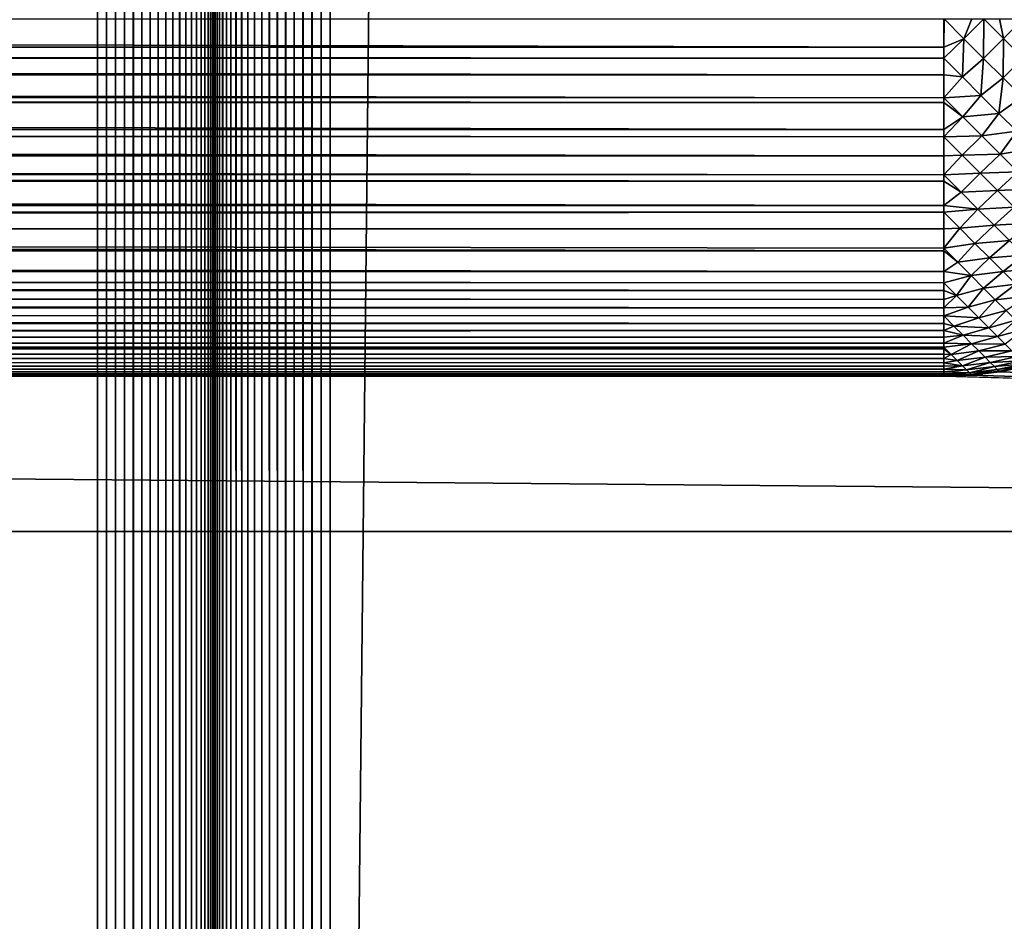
# Model space of a CAD drawing. Extents: x -302 to 302, y -900 to 900.
# Tile 141 of 256: x -40.25 to -33.91, y -882.51 to -876.7. Entities that reach past the tile are written whole.
import ezdxf

# ---------------------------------------------------------------- set-up
doc = ezdxf.new("R2010")
doc.units = 0
doc.header["$LTSCALE"] = 81.481481
for name, color, linetype in [('255', 7, 'CONTINUOUS'), ('516', 7, 'CONTINUOUS'), ('607', 7, 'CONTINUOUS'), ('608', 7, 'CONTINUOUS'), ('609', 7, 'CONTINUOUS'), ('610', 7, 'CONTINUOUS'), ('611', 7, 'CONTINUOUS'), ('631', 7, 'CONTINUOUS'), ('635', 7, 'CONTINUOUS'), ('638', 7, 'CONTINUOUS'), ('645', 7, 'CONTINUOUS'), ('646', 7, 'CONTINUOUS')]:
    doc.layers.add(name, color=color, linetype=linetype)

msp = doc.modelspace()

# ---------------------------------------------------------------- linework, layer by layer
at = {"layer": '255', "color": 7, "linetype": 'CONTINUOUS'}
for points in [[(-149.75, -880), (-1.25, -880), (-120.5, -880, -23.3), (-149.75, -880)], [(-120.5, -880, -23.3), (-1.25, -880), (-30.5, -880, -23.3), (-120.5, -880, -23.3)]]:
    msp.add_3dface(points, dxfattribs=at)
at = {"layer": '516', "color": 7, "linetype": 'CONTINUOUS'}
for points in [[(-34.1195, -878.9929), (-1.25, -880), (-34.3, -879), (-34.1195, -878.9929)], [(-33.9402, -878.9717), (-1.25, -880), (-34.1195, -878.9929), (-33.9402, -878.9717)], [(-33.7631, -878.9365), (-1.25, -880), (-33.9402, -878.9717), (-33.7631, -878.9365)], [(-1.25, -880), (-149.75, -880), (-116.7, -879), (-1.25, -880)], [(-34.3, -879), (-1.25, -880), (-116.7, -879), (-34.3, -879)]]:
    msp.add_3dface(points, dxfattribs=at)
at = {"layer": '607', "color": 7, "linetype": 'CONTINUOUS'}
for points in [[(-42.25, -900, 1.9), (-39.75, -900, 1.9), (-39.75, 900, 1.9), (-42.25, -900, 1.9)], [(-42.25, -900, 1.9), (-39.75, 900, 1.9), (-42.25, 900, 1.9), (-42.25, -900, 1.9)]]:
    msp.add_3dface(points, dxfattribs=at)
at = {"layer": '608', "color": 7, "linetype": 'CONTINUOUS'}
for points in [[(-39.75, -900, 1.9), (-39.6912, -900, 1.9023), (-39.75, 900, 1.9), (-39.75, -900, 1.9)], [(-39.6912, -900, 1.9023), (-39.6912, 900, 1.9023), (-39.75, 900, 1.9), (-39.6912, -900, 1.9023)], [(-39.6912, -900, 1.9023), (-39.6327, -900, 1.9092), (-39.6912, 900, 1.9023), (-39.6912, -900, 1.9023)], [(-39.6327, -900, 1.9092), (-39.6327, 900, 1.9092), (-39.6912, 900, 1.9023), (-39.6327, -900, 1.9092)], [(-39.6327, -900, 1.9092), (-39.5749, -900, 1.9207), (-39.6327, 900, 1.9092), (-39.6327, -900, 1.9092)], [(-39.5749, -900, 1.9207), (-39.5749, 900, 1.9207), (-39.6327, 900, 1.9092), (-39.5749, -900, 1.9207)], [(-39.5749, -900, 1.9207), (-39.5182, -900, 1.9367), (-39.5749, 900, 1.9207), (-39.5749, -900, 1.9207)], [(-39.5182, -900, 1.9367), (-39.5182, 900, 1.9367), (-39.5749, 900, 1.9207), (-39.5182, -900, 1.9367)], [(-39.5182, -900, 1.9367), (-39.463, -900, 1.9571), (-39.5182, 900, 1.9367), (-39.5182, -900, 1.9367)], [(-39.463, -900, 1.9571), (-39.463, 900, 1.9571), (-39.5182, 900, 1.9367), (-39.463, -900, 1.9571)], [(-39.463, -900, 1.9571), (-39.4095, -900, 1.9817), (-39.463, 900, 1.9571), (-39.463, -900, 1.9571)], [(-39.4095, -900, 1.9817), (-39.4095, 900, 1.9817), (-39.463, 900, 1.9571), (-39.4095, -900, 1.9817)], [(-39.4095, -900, 1.9817), (-39.3581, -900, 2.0105), (-39.4095, 900, 1.9817), (-39.4095, -900, 1.9817)], [(-39.3581, -900, 2.0105), (-39.3581, 900, 2.0105), (-39.4095, 900, 1.9817), (-39.3581, -900, 2.0105)], [(-39.3581, -900, 2.0105), (-39.3092, -900, 2.0432), (-39.3581, 900, 2.0105), (-39.3581, -900, 2.0105)], [(-39.3092, -900, 2.0432), (-39.3092, 900, 2.0432), (-39.3581, 900, 2.0105), (-39.3092, -900, 2.0432)], [(-39.3092, -900, 2.0432), (-39.2629, -900, 2.0797), (-39.3092, 900, 2.0432), (-39.3092, -900, 2.0432)], [(-39.2629, -900, 2.0797), (-39.2629, 900, 2.0797), (-39.3092, 900, 2.0432), (-39.2629, -900, 2.0797)], [(-39.2629, -900, 2.0797), (-39.2197, -900, 2.1197), (-39.2629, 900, 2.0797), (-39.2629, -900, 2.0797)], [(-39.2197, -900, 2.1197), (-39.2197, 900, 2.1197), (-39.2629, 900, 2.0797), (-39.2197, -900, 2.1197)], [(-39.2197, -900, 2.1197), (-39.1797, -900, 2.1629), (-39.2197, 900, 2.1197), (-39.2197, -900, 2.1197)], [(-39.1797, -900, 2.1629), (-39.1797, 900, 2.1629), (-39.2197, 900, 2.1197), (-39.1797, -900, 2.1629)], [(-39.1797, -900, 2.1629), (-39.1432, -900, 2.2092), (-39.1797, 900, 2.1629), (-39.1797, -900, 2.1629)], [(-39.1432, -900, 2.2092), (-39.1432, 900, 2.2092), (-39.1797, 900, 2.1629), (-39.1432, -900, 2.2092)], [(-39.1432, -900, 2.2092), (-39.1105, -900, 2.2581), (-39.1432, 900, 2.2092), (-39.1432, -900, 2.2092)], [(-39.1105, -900, 2.2581), (-39.1105, 900, 2.2581), (-39.1432, 900, 2.2092), (-39.1105, -900, 2.2581)], [(-39.1105, -900, 2.2581), (-39.0817, -900, 2.3095), (-39.1105, 900, 2.2581), (-39.1105, -900, 2.2581)], [(-39.0817, -900, 2.3095), (-39.0817, 900, 2.3095), (-39.1105, 900, 2.2581), (-39.0817, -900, 2.3095)], [(-39.0817, -900, 2.3095), (-39.0571, -900, 2.363), (-39.0817, 900, 2.3095), (-39.0817, -900, 2.3095)], [(-39.0571, -900, 2.363), (-39.0571, 900, 2.363), (-39.0817, 900, 2.3095), (-39.0571, -900, 2.363)], [(-39.0571, -900, 2.363), (-39.0367, -900, 2.4182), (-39.0571, 900, 2.363), (-39.0571, -900, 2.363)], [(-39.0367, -900, 2.4182), (-39.0367, 900, 2.4182), (-39.0571, 900, 2.363), (-39.0367, -900, 2.4182)], [(-39.0367, -900, 2.4182), (-39.0207, -900, 2.4749), (-39.0367, 900, 2.4182), (-39.0367, -900, 2.4182)], [(-39.0207, -900, 2.4749), (-39.0207, 900, 2.4749), (-39.0367, 900, 2.4182), (-39.0207, -900, 2.4749)], [(-39.0207, -900, 2.4749), (-39.0092, -900, 2.5327), (-39.0207, 900, 2.4749), (-39.0207, -900, 2.4749)], [(-39.0092, -900, 2.5327), (-39.0092, 900, 2.5327), (-39.0207, 900, 2.4749), (-39.0092, -900, 2.5327)], [(-39.0092, -900, 2.5327), (-39.0023, -900, 2.5912), (-39.0092, 900, 2.5327), (-39.0092, -900, 2.5327)], [(-39.0023, -900, 2.5912), (-39.0023, 900, 2.5912), (-39.0092, 900, 2.5327), (-39.0023, -900, 2.5912)], [(-39.0023, -900, 2.5912), (-39, -900, 2.65), (-39.0023, 900, 2.5912), (-39.0023, -900, 2.5912)], [(-39, -900, 2.65), (-39, 900, 2.65), (-39.0023, 900, 2.5912), (-39, -900, 2.65)]]:
    msp.add_3dface(points, dxfattribs=at)
at = {"layer": '609', "color": 7, "linetype": 'CONTINUOUS'}
for points in [[(-39, -900, 2.65), (-39, -900, 6.15), (-39, 900, 6.15), (-39, -900, 2.65)], [(-39, -900, 2.65), (-39, 900, 6.15), (-39, 900, 2.65), (-39, -900, 2.65)]]:
    msp.add_3dface(points, dxfattribs=at)
at = {"layer": '610', "color": 7, "linetype": 'CONTINUOUS'}
for points in [[(-39, -900, 6.15), (-38.9977, -900, 6.2088), (-39, 900, 6.15), (-39, -900, 6.15)], [(-38.9977, -900, 6.2088), (-38.9977, 900, 6.2088), (-39, 900, 6.15), (-38.9977, -900, 6.2088)], [(-38.9977, -900, 6.2088), (-38.9908, -900, 6.2673), (-38.9977, 900, 6.2088), (-38.9977, -900, 6.2088)], [(-38.9908, -900, 6.2673), (-38.9908, 900, 6.2673), (-38.9977, 900, 6.2088), (-38.9908, -900, 6.2673)], [(-38.9908, -900, 6.2673), (-38.9793, -900, 6.3251), (-38.9908, 900, 6.2673), (-38.9908, -900, 6.2673)], [(-38.9793, -900, 6.3251), (-38.9793, 900, 6.3251), (-38.9908, 900, 6.2673), (-38.9793, -900, 6.3251)], [(-38.9793, -900, 6.3251), (-38.9633, -900, 6.3818), (-38.9793, 900, 6.3251), (-38.9793, -900, 6.3251)], [(-38.9633, -900, 6.3818), (-38.9633, 900, 6.3818), (-38.9793, 900, 6.3251), (-38.9633, -900, 6.3818)], [(-38.9633, -900, 6.3818), (-38.9429, -900, 6.437), (-38.9633, 900, 6.3818), (-38.9633, -900, 6.3818)], [(-38.9429, -900, 6.437), (-38.9429, 900, 6.437), (-38.9633, 900, 6.3818), (-38.9429, -900, 6.437)], [(-38.9429, -900, 6.437), (-38.9183, -900, 6.4905), (-38.9429, 900, 6.437), (-38.9429, -900, 6.437)], [(-38.9183, -900, 6.4905), (-38.9183, 900, 6.4905), (-38.9429, 900, 6.437), (-38.9183, -900, 6.4905)], [(-38.9183, -900, 6.4905), (-38.8895, -900, 6.5419), (-38.9183, 900, 6.4905), (-38.9183, -900, 6.4905)], [(-38.8895, -900, 6.5419), (-38.8895, 900, 6.5419), (-38.9183, 900, 6.4905), (-38.8895, -900, 6.5419)], [(-38.8895, -900, 6.5419), (-38.8568, -900, 6.5908), (-38.8895, 900, 6.5419), (-38.8895, -900, 6.5419)], [(-38.8568, -900, 6.5908), (-38.8568, 900, 6.5908), (-38.8895, 900, 6.5419), (-38.8568, -900, 6.5908)], [(-38.8568, -900, 6.5908), (-38.8203, -900, 6.6371), (-38.8568, 900, 6.5908), (-38.8568, -900, 6.5908)], [(-38.8203, -900, 6.6371), (-38.8203, 900, 6.6371), (-38.8568, 900, 6.5908), (-38.8203, -900, 6.6371)], [(-38.8203, -900, 6.6371), (-38.7803, -900, 6.6803), (-38.8203, 900, 6.6371), (-38.8203, -900, 6.6371)], [(-38.7803, -900, 6.6803), (-38.7803, 900, 6.6803), (-38.8203, 900, 6.6371), (-38.7803, -900, 6.6803)], [(-38.7803, -900, 6.6803), (-38.7371, -900, 6.7203), (-38.7803, 900, 6.6803), (-38.7803, -900, 6.6803)], [(-38.7371, -900, 6.7203), (-38.7371, 900, 6.7203), (-38.7803, 900, 6.6803), (-38.7371, -900, 6.7203)], [(-38.7371, -900, 6.7203), (-38.6908, -900, 6.7568), (-38.7371, 900, 6.7203), (-38.7371, -900, 6.7203)], [(-38.6908, -900, 6.7568), (-38.6908, 900, 6.7568), (-38.7371, 900, 6.7203), (-38.6908, -900, 6.7568)], [(-38.6908, -900, 6.7568), (-38.6419, -900, 6.7895), (-38.6908, 900, 6.7568), (-38.6908, -900, 6.7568)], [(-38.6419, -900, 6.7895), (-38.6419, 900, 6.7895), (-38.6908, 900, 6.7568), (-38.6419, -900, 6.7895)], [(-38.6419, -900, 6.7895), (-38.5905, -900, 6.8183), (-38.6419, 900, 6.7895), (-38.6419, -900, 6.7895)], [(-38.5905, -900, 6.8183), (-38.5905, 900, 6.8183), (-38.6419, 900, 6.7895), (-38.5905, -900, 6.8183)], [(-38.5905, -900, 6.8183), (-38.537, -900, 6.8429), (-38.5905, 900, 6.8183), (-38.5905, -900, 6.8183)], [(-38.537, -900, 6.8429), (-38.537, 900, 6.8429), (-38.5905, 900, 6.8183), (-38.537, -900, 6.8429)], [(-38.537, -900, 6.8429), (-38.4818, -900, 6.8633), (-38.537, 900, 6.8429), (-38.537, -900, 6.8429)], [(-38.4818, -900, 6.8633), (-38.4818, 900, 6.8633), (-38.537, 900, 6.8429), (-38.4818, -900, 6.8633)], [(-38.4818, -900, 6.8633), (-38.4251, -900, 6.8793), (-38.4818, 900, 6.8633), (-38.4818, -900, 6.8633)], [(-38.4251, -900, 6.8793), (-38.4251, 900, 6.8793), (-38.4818, 900, 6.8633), (-38.4251, -900, 6.8793)], [(-38.4251, -900, 6.8793), (-38.3673, -900, 6.8908), (-38.4251, 900, 6.8793), (-38.4251, -900, 6.8793)], [(-38.3673, -900, 6.8908), (-38.3673, 900, 6.8908), (-38.4251, 900, 6.8793), (-38.3673, -900, 6.8908)], [(-38.3673, -900, 6.8908), (-38.3088, -900, 6.8977), (-38.3673, 900, 6.8908), (-38.3673, -900, 6.8908)], [(-38.3088, -900, 6.8977), (-38.3088, 900, 6.8977), (-38.3673, 900, 6.8908), (-38.3088, -900, 6.8977)], [(-38.3088, -900, 6.8977), (-38.25, -900, 6.9), (-38.3088, 900, 6.8977), (-38.3088, -900, 6.8977)], [(-38.25, -900, 6.9), (-38.25, 900, 6.9), (-38.3088, 900, 6.8977), (-38.25, -900, 6.9)]]:
    msp.add_3dface(points, dxfattribs=at)
at = {"layer": '611', "color": 7, "linetype": 'CONTINUOUS'}
for points in [[(-38.25, -900, 6.9), (-19.25, -900, 6.9), (-19.25, 900, 6.9), (-38.25, -900, 6.9)], [(-38.25, -900, 6.9), (-19.25, 900, 6.9), (-38.25, 900, 6.9), (-38.25, -900, 6.9)]]:
    msp.add_3dface(points, dxfattribs=at)
at = {"layer": '631', "color": 7, "linetype": 'CONTINUOUS'}
for points in [[(-30.5, -883, -23.3), (-120.5, -883, -23.3), (-120.5, -880, -23.3), (-30.5, -883, -23.3)], [(-30.5, -883, -23.3), (-120.5, -880, -23.3), (-30.5, -880, -23.3), (-30.5, -883, -23.3)]]:
    msp.add_3dface(points, dxfattribs=at)
at = {"layer": '635', "color": 7, "linetype": 'CONTINUOUS'}
for points in [[(-34.3, -879), (-116.7, -879), (-34.3, -879, -22.7), (-34.3, -879)], [(-34.3, -879, -22.7), (-116.7, -879), (-116.7, -879, -22.7), (-34.3, -879, -22.7)]]:
    msp.add_3dface(points, dxfattribs=at)
at = {"layer": '638', "color": 7, "linetype": 'CONTINUOUS'}
for points in [[(-34.1195, -878.9929), (-34.3, -879), (-34.1195, -878.9929, -22.7), (-34.1195, -878.9929)], [(-34.3, -879), (-34.3, -879, -22.7), (-34.1195, -878.9929, -22.7), (-34.3, -879)], [(-33.9402, -878.9717), (-34.1195, -878.9929), (-33.94, -878.9717, -22.7), (-33.9402, -878.9717)], [(-33.94, -878.9717, -22.7), (-34.1195, -878.9929), (-34.1195, -878.9929, -22.7), (-33.94, -878.9717, -22.7)], [(-33.7631, -878.9365), (-33.9402, -878.9717), (-33.94, -878.9717, -22.7), (-33.7631, -878.9365)], [(-33.7627, -878.9364, -22.7), (-33.7631, -878.9365), (-33.94, -878.9717, -22.7), (-33.7627, -878.9364, -22.7)]]:
    msp.add_3dface(points, dxfattribs=at)
at = {"layer": '645', "color": 7, "linetype": 'CONTINUOUS'}
for points in [[(-116.7, -876.7, -25), (-34.3, -876.7, -25), (-34.3, -876.8805, -24.9929), (-116.7, -876.7, -25)], [(-116.7, -876.7, -25), (-34.3, -876.8805, -24.9929), (-116.7, -876.8805, -24.9929), (-116.7, -876.7, -25)], [(-34.3, -876.8805, -24.9929), (-34.3, -876.9533, -24.986), (-116.7, -876.8805, -24.9929), (-34.3, -876.8805, -24.9929)], [(-116.7, -876.8805, -24.9929), (-34.3, -876.9533, -24.986), (-116.7, -876.9497, -24.9864), (-116.7, -876.8805, -24.9929)], [(-34.3, -876.9533, -24.986), (-34.3, -877.0598, -24.9717), (-116.7, -876.9497, -24.9864), (-34.3, -876.9533, -24.986)], [(-116.7, -876.9497, -24.9864), (-34.3, -877.0598, -24.9717), (-116.7, -877.0598, -24.9717), (-116.7, -876.9497, -24.9864)], [(-34.3, -877.0598, -24.9717), (-34.3, -877.2072, -24.9434), (-116.7, -877.0598, -24.9717), (-34.3, -877.0598, -24.9717)], [(-116.7, -877.0598, -24.9717), (-34.3, -877.2072, -24.9434), (-116.7, -877.1983, -24.9454), (-116.7, -877.0598, -24.9717)], [(-34.3, -877.2072, -24.9434), (-34.3, -877.2369, -24.9365), (-116.7, -877.1983, -24.9454), (-34.3, -877.2072, -24.9434)], [(-116.7, -877.1983, -24.9454), (-34.3, -877.2369, -24.9365), (-116.7, -877.2369, -24.9365), (-116.7, -877.1983, -24.9454)], [(-34.3, -877.2369, -24.9365), (-34.3, -877.4107, -24.8874), (-116.7, -877.2369, -24.9365), (-34.3, -877.2369, -24.9365)], [(-116.7, -877.2369, -24.9365), (-34.3, -877.4107, -24.8874), (-116.7, -877.4107, -24.8874), (-116.7, -877.2369, -24.9365)], [(-34.3, -877.4107, -24.8874), (-34.3, -877.4581, -24.8715), (-116.7, -877.4107, -24.8874), (-34.3, -877.4107, -24.8874)], [(-116.7, -877.4107, -24.8874), (-34.3, -877.4581, -24.8715), (-116.7, -877.4355, -24.8792), (-116.7, -877.4107, -24.8874)], [(-34.3, -877.4581, -24.8715), (-34.3, -877.5802, -24.8249), (-116.7, -877.4355, -24.8792), (-34.3, -877.4581, -24.8715)], [(-116.7, -877.4355, -24.8792), (-34.3, -877.5802, -24.8249), (-116.7, -877.5802, -24.8249), (-116.7, -877.4355, -24.8792)], [(-34.3, -877.5802, -24.8249), (-34.3, -877.7042, -24.7692), (-116.7, -877.5802, -24.8249), (-34.3, -877.5802, -24.8249)], [(-116.7, -877.5802, -24.8249), (-34.3, -877.7042, -24.7692), (-116.7, -877.6565, -24.7917), (-116.7, -877.5802, -24.8249)], [(-34.3, -877.7042, -24.7692), (-34.3, -877.7442, -24.7493), (-116.7, -877.6565, -24.7917), (-34.3, -877.7042, -24.7692)], [(-116.7, -877.6565, -24.7917), (-34.3, -877.7442, -24.7493), (-116.7, -877.7442, -24.7493), (-116.7, -877.6565, -24.7917)], [(-34.3, -877.7442, -24.7493), (-34.3, -877.9017, -24.6611), (-116.7, -877.7442, -24.7493), (-34.3, -877.7442, -24.7493)], [(-116.7, -877.7442, -24.7493), (-34.3, -877.9017, -24.6611), (-116.7, -877.8592, -24.6865), (-116.7, -877.7442, -24.7493)], [(-116.7, -877.8592, -24.6865), (-34.3, -877.9017, -24.6611), (-116.7, -877.9017, -24.6611), (-116.7, -877.8592, -24.6865)], [(-34.3, -877.9017, -24.6611), (-34.3, -877.9443, -24.6344), (-116.7, -877.9017, -24.6611), (-34.3, -877.9017, -24.6611)], [(-116.7, -877.9017, -24.6611), (-34.3, -877.9443, -24.6344), (-116.7, -878.0422, -24.5678), (-116.7, -877.9017, -24.6611)], [(-34.3, -877.9443, -24.6344), (-34.3, -878.0519, -24.5607), (-116.7, -878.0422, -24.5678), (-34.3, -877.9443, -24.6344)], [(-116.7, -878.0422, -24.5678), (-34.3, -878.0519, -24.5607), (-116.7, -878.0519, -24.5607), (-116.7, -878.0422, -24.5678)], [(-34.3, -878.0519, -24.5607), (-34.3, -878.1763, -24.4637), (-116.7, -878.0519, -24.5607), (-34.3, -878.0519, -24.5607)], [(-34.3, -878.1763, -24.4637), (-34.3, -878.1937, -24.4489), (-116.7, -878.0519, -24.5607), (-34.3, -878.1763, -24.4637)], [(-116.7, -878.0519, -24.5607), (-34.3, -878.1937, -24.4489), (-116.7, -878.1937, -24.4489), (-116.7, -878.0519, -24.5607)], [(-34.3, -878.1937, -24.4489), (-34.3, -878.3263, -24.3263), (-116.7, -878.1937, -24.4489), (-34.3, -878.1937, -24.4489)], [(-116.7, -878.1937, -24.4489), (-34.3, -878.3263, -24.3263), (-116.7, -878.2042, -24.4399), (-116.7, -878.1937, -24.4489)], [(-116.7, -878.2042, -24.4399), (-34.3, -878.3263, -24.3263), (-116.7, -878.3263, -24.3263), (-116.7, -878.2042, -24.4399)], [(-34.3, -878.3263, -24.3263), (-34.3, -878.4, -24.2492), (-116.7, -878.3263, -24.3263), (-34.3, -878.3263, -24.3263)], [(-116.7, -878.3263, -24.3263), (-34.3, -878.4, -24.2492), (-116.7, -878.3463, -24.3061), (-116.7, -878.3263, -24.3263)], [(-34.3, -878.4, -24.2492), (-34.3, -878.4489, -24.1937), (-116.7, -878.3463, -24.3061), (-34.3, -878.4, -24.2492)], [(-116.7, -878.3463, -24.3061), (-34.3, -878.4489, -24.1937), (-116.7, -878.4489, -24.1937), (-116.7, -878.3463, -24.3061)], [(-34.3, -878.4489, -24.1937), (-34.3, -878.5062, -24.1239), (-116.7, -878.4489, -24.1937), (-34.3, -878.4489, -24.1937)], [(-116.7, -878.4489, -24.1937), (-34.3, -878.5062, -24.1239), (-116.7, -878.47, -24.1687), (-116.7, -878.4489, -24.1937)], [(-34.3, -878.5062, -24.1239), (-34.3, -878.5607, -24.0519), (-116.7, -878.47, -24.1687), (-34.3, -878.5062, -24.1239)], [(-116.7, -878.47, -24.1687), (-34.3, -878.5607, -24.0519), (-116.7, -878.5607, -24.0519), (-116.7, -878.47, -24.1687)], [(-34.3, -878.5607, -24.0519), (-34.3, -878.6124, -23.9778), (-116.7, -878.5607, -24.0519), (-34.3, -878.5607, -24.0519)], [(-116.7, -878.5607, -24.0519), (-34.3, -878.6124, -23.9778), (-116.7, -878.5767, -24.0297), (-116.7, -878.5607, -24.0519)], [(-34.3, -878.6124, -23.9778), (-34.3, -878.6611, -23.9017), (-116.7, -878.5767, -24.0297), (-34.3, -878.6124, -23.9778)], [(-116.7, -878.5767, -24.0297), (-34.3, -878.6611, -23.9017), (-116.7, -878.6611, -23.9017), (-116.7, -878.5767, -24.0297)], [(-34.3, -878.6611, -23.9017), (-34.3, -878.7067, -23.8238), (-116.7, -878.6611, -23.9017), (-34.3, -878.6611, -23.9017)], [(-116.7, -878.6611, -23.9017), (-34.3, -878.7067, -23.8238), (-116.7, -878.668, -23.8904), (-116.7, -878.6611, -23.9017)], [(-116.7, -878.668, -23.8904), (-34.3, -878.7067, -23.8238), (-116.7, -878.7452, -23.7522), (-116.7, -878.668, -23.8904)], [(-34.3, -878.7067, -23.8238), (-34.3, -878.7493, -23.7442), (-116.7, -878.7452, -23.7522), (-34.3, -878.7067, -23.8238)], [(-116.7, -878.7452, -23.7522), (-34.3, -878.7493, -23.7442), (-116.7, -878.7493, -23.7442), (-116.7, -878.7452, -23.7522)], [(-34.3, -878.7493, -23.7442), (-34.3, -878.7887, -23.6629), (-116.7, -878.7493, -23.7442), (-34.3, -878.7493, -23.7442)], [(-116.7, -878.7493, -23.7442), (-34.3, -878.7887, -23.6629), (-116.7, -878.8097, -23.616), (-116.7, -878.7493, -23.7442)], [(-34.3, -878.7887, -23.6629), (-34.3, -878.8128, -23.609), (-116.7, -878.8097, -23.616), (-34.3, -878.7887, -23.6629)], [(-34.3, -878.8128, -23.609), (-34.3, -878.8249, -23.5802), (-116.7, -878.8097, -23.616), (-34.3, -878.8128, -23.609)], [(-116.7, -878.8097, -23.616), (-34.3, -878.8249, -23.5802), (-116.7, -878.8249, -23.5802), (-116.7, -878.8097, -23.616)], [(-34.3, -878.8249, -23.5802), (-34.3, -878.8578, -23.4961), (-116.7, -878.8249, -23.5802), (-34.3, -878.8249, -23.5802)], [(-116.7, -878.8249, -23.5802), (-34.3, -878.8578, -23.4961), (-116.7, -878.8633, -23.4812), (-116.7, -878.8249, -23.5802)], [(-34.3, -878.8578, -23.4961), (-34.3, -878.8874, -23.4107), (-116.7, -878.8633, -23.4812), (-34.3, -878.8578, -23.4961)], [(-116.7, -878.8633, -23.4812), (-34.3, -878.8874, -23.4107), (-116.7, -878.8874, -23.4107), (-116.7, -878.8633, -23.4812)], [(-34.3, -878.8874, -23.4107), (-34.3, -878.9136, -23.3243), (-116.7, -878.8874, -23.4107), (-34.3, -878.8874, -23.4107)], [(-116.7, -878.8874, -23.4107), (-34.3, -878.9136, -23.3243), (-116.7, -878.9069, -23.3478), (-116.7, -878.8874, -23.4107)], [(-34.3, -878.9136, -23.3243), (-34.3, -878.9365, -23.2369), (-116.7, -878.9069, -23.3478), (-34.3, -878.9136, -23.3243)], [(-116.7, -878.9069, -23.3478), (-34.3, -878.9365, -23.2369), (-116.7, -878.9365, -23.2369), (-116.7, -878.9069, -23.3478)], [(-34.3, -878.9365, -23.2369), (-34.3, -878.9558, -23.1487), (-116.7, -878.9365, -23.2369), (-34.3, -878.9365, -23.2369)], [(-116.7, -878.9365, -23.2369), (-34.3, -878.9558, -23.1487), (-116.7, -878.9414, -23.2157), (-116.7, -878.9365, -23.2369)], [(-116.7, -878.9414, -23.2157), (-34.3, -878.9558, -23.1487), (-116.7, -878.9675, -23.0855), (-116.7, -878.9414, -23.2157)], [(-34.3, -878.9558, -23.1487), (-34.3, -878.9717, -23.0598), (-116.7, -878.9675, -23.0855), (-34.3, -878.9558, -23.1487)], [(-116.7, -878.9675, -23.0855), (-34.3, -878.9717, -23.0598), (-116.7, -878.9717, -23.0598), (-116.7, -878.9675, -23.0855)], [(-34.3, -878.9717, -23.0598), (-34.3, -878.9841, -22.9703), (-116.7, -878.9717, -23.0598), (-34.3, -878.9717, -23.0598)], [(-116.7, -878.9717, -23.0598), (-34.3, -878.9841, -22.9703), (-116.7, -878.9857, -22.9565), (-116.7, -878.9717, -23.0598)], [(-34.3, -878.9841, -22.9703), (-34.3, -878.9929, -22.8805), (-116.7, -878.9857, -22.9565), (-34.3, -878.9841, -22.9703)], [(-116.7, -878.9857, -22.9565), (-34.3, -878.9929, -22.8805), (-116.7, -878.9929, -22.8805), (-116.7, -878.9857, -22.9565)], [(-34.3, -878.9929, -22.8805), (-34.3, -878.9982, -22.7903), (-116.7, -878.9929, -22.8805), (-34.3, -878.9929, -22.8805)], [(-116.7, -878.9929, -22.8805), (-34.3, -878.9982, -22.7903), (-116.7, -878.9964, -22.8279), (-116.7, -878.9929, -22.8805)], [(-34.3, -879, -22.7), (-116.7, -879, -22.7), (-116.7, -878.9964, -22.8279), (-34.3, -879, -22.7)], [(-34.3, -878.9982, -22.7903), (-34.3, -879, -22.7), (-116.7, -878.9964, -22.8279), (-34.3, -878.9982, -22.7903)]]:
    msp.add_3dface(points, dxfattribs=at)
at = {"layer": '646', "color": 7, "linetype": 'CONTINUOUS'}
for points in [[(-34.3, -876.7, -25), (-34.2977, -876.7, -25), (-34.3, -876.8805, -24.9929), (-34.3, -876.7, -25)], [(-34.2977, -876.7, -25), (-34.1702, -876.8275, -24.9928), (-34.3, -876.8805, -24.9929), (-34.2977, -876.7, -25)], [(-34.2977, -876.7, -25), (-34.1195, -876.7, -24.9929), (-34.1702, -876.8275, -24.9928), (-34.2977, -876.7, -25)], [(-34.1195, -876.7, -24.9929), (-34.0421, -876.7, -24.9855), (-34.1702, -876.8275, -24.9928), (-34.1195, -876.7, -24.9929)], [(-34.1702, -876.8275, -24.9928), (-34.0421, -876.7, -24.9855), (-34.0434, -876.9543, -24.9715), (-34.1702, -876.8275, -24.9928)], [(-34.0421, -876.7, -24.9855), (-33.9158, -876.8265, -24.9642), (-34.0434, -876.9543, -24.9715), (-34.0421, -876.7, -24.9855)], [(-34.0421, -876.7, -24.9855), (-33.9402, -876.7, -24.9717), (-33.9158, -876.8265, -24.9642), (-34.0421, -876.7, -24.9855)], [(-33.9402, -876.7, -24.9717), (-33.7883, -876.7, -24.9424), (-33.9158, -876.8265, -24.9642), (-33.9402, -876.7, -24.9717)], [(-33.9158, -876.8265, -24.9642), (-33.7883, -876.7, -24.9424), (-33.7911, -876.9512, -24.9289), (-33.9158, -876.8265, -24.9642)], [(-34.3, -876.8805, -24.9929), (-34.1702, -876.8275, -24.9928), (-34.3, -876.9533, -24.986), (-34.3, -876.8805, -24.9929)], [(-34.3, -876.9533, -24.986), (-34.1702, -876.8275, -24.9928), (-34.1797, -877.0735, -24.9663), (-34.3, -876.9533, -24.986)], [(-34.1702, -876.8275, -24.9928), (-34.0434, -876.9543, -24.9715), (-34.1797, -877.0735, -24.9663), (-34.1702, -876.8275, -24.9928)], [(-34.0434, -876.9543, -24.9715), (-33.9158, -876.8265, -24.9642), (-33.9182, -877.0795, -24.9361), (-34.0434, -876.9543, -24.9715)], [(-33.9158, -876.8265, -24.9642), (-33.7911, -876.9512, -24.9289), (-33.9182, -877.0795, -24.9361), (-33.9158, -876.8265, -24.9642)], [(-34.3, -876.9533, -24.986), (-34.1797, -877.0735, -24.9663), (-34.3, -877.0598, -24.9717), (-34.3, -876.9533, -24.986)], [(-34.1797, -877.0735, -24.9663), (-34.0434, -876.9543, -24.9715), (-34.0609, -877.1923, -24.9339), (-34.1797, -877.0735, -24.9663)], [(-34.0434, -876.9543, -24.9715), (-33.9182, -877.0795, -24.9361), (-34.0609, -877.1923, -24.9339), (-34.0434, -876.9543, -24.9715)], [(-33.9182, -877.0795, -24.9361), (-33.7911, -876.9512, -24.9289), (-33.7954, -877.2023, -24.887), (-33.9182, -877.0795, -24.9361)], [(-34.3, -877.0598, -24.9717), (-34.1797, -877.0735, -24.9663), (-34.3, -877.2072, -24.9434), (-34.3, -877.0598, -24.9717)], [(-34.1797, -877.0735, -24.9663), (-34.0609, -877.1923, -24.9339), (-34.3, -877.2072, -24.9434), (-34.1797, -877.0735, -24.9663)], [(-34.0609, -877.1923, -24.9339), (-33.9182, -877.0795, -24.9361), (-33.9441, -877.309, -24.8892), (-34.0609, -877.1923, -24.9339)], [(-33.9182, -877.0795, -24.9361), (-33.7954, -877.2023, -24.887), (-33.9441, -877.309, -24.8892), (-33.9182, -877.0795, -24.9361)], [(-34.3, -877.2072, -24.9434), (-34.0609, -877.1923, -24.9339), (-34.1763, -877.3308, -24.9084), (-34.3, -877.2072, -24.9434)], [(-34.3, -877.2072, -24.9434), (-34.1763, -877.3308, -24.9084), (-34.3, -877.2369, -24.9365), (-34.3, -877.2072, -24.9434)], [(-34.0609, -877.1923, -24.9339), (-33.9441, -877.309, -24.8892), (-34.1763, -877.3308, -24.9084), (-34.0609, -877.1923, -24.9339)], [(-33.9441, -877.309, -24.8892), (-33.7954, -877.2023, -24.887), (-33.8301, -877.4231, -24.8322), (-33.9441, -877.309, -24.8892)], [(-34.3, -877.2369, -24.9365), (-34.1763, -877.3308, -24.9084), (-34.3, -877.4107, -24.8874), (-34.3, -877.2369, -24.9365)], [(-34.1763, -877.3308, -24.9084), (-34.0551, -877.452, -24.8597), (-34.3, -877.4581, -24.8715), (-34.1763, -877.3308, -24.9084)], [(-34.3, -877.4107, -24.8874), (-34.1763, -877.3308, -24.9084), (-34.3, -877.4581, -24.8715), (-34.3, -877.4107, -24.8874)], [(-34.1763, -877.3308, -24.9084), (-33.9441, -877.309, -24.8892), (-34.0551, -877.452, -24.8597), (-34.1763, -877.3308, -24.9084)], [(-33.9441, -877.309, -24.8892), (-33.8301, -877.4231, -24.8322), (-34.0551, -877.452, -24.8597), (-33.9441, -877.309, -24.8892)], [(-34.3, -877.4581, -24.8715), (-34.0551, -877.452, -24.8597), (-34.1809, -877.5769, -24.8229), (-34.3, -877.4581, -24.8715)], [(-34.3, -877.4581, -24.8715), (-34.1809, -877.5769, -24.8229), (-34.3, -877.5802, -24.8249), (-34.3, -877.4581, -24.8715)], [(-34.0551, -877.452, -24.8597), (-33.9369, -877.5702, -24.7979), (-34.1809, -877.5769, -24.8229), (-34.0551, -877.452, -24.8597)], [(-34.0551, -877.452, -24.8597), (-33.8301, -877.4231, -24.8322), (-33.9369, -877.5702, -24.7979), (-34.0551, -877.452, -24.8597)], [(-33.8301, -877.4231, -24.8322), (-33.7193, -877.5339, -24.7634), (-33.9369, -877.5702, -24.7979), (-33.8301, -877.4231, -24.8322)], [(-33.9369, -877.5702, -24.7979), (-33.7193, -877.5339, -24.7634), (-33.8225, -877.6845, -24.7231), (-33.9369, -877.5702, -24.7979)], [(-34.1809, -877.5769, -24.8229), (-34.0652, -877.6926, -24.7615), (-34.3, -877.7042, -24.7692), (-34.1809, -877.5769, -24.8229)], [(-34.3, -877.5802, -24.8249), (-34.1809, -877.5769, -24.8229), (-34.3, -877.7042, -24.7692), (-34.3, -877.5802, -24.8249)], [(-34.1809, -877.5769, -24.8229), (-33.9369, -877.5702, -24.7979), (-34.0652, -877.6926, -24.7615), (-34.1809, -877.5769, -24.8229)], [(-33.9369, -877.5702, -24.7979), (-33.8225, -877.6845, -24.7231), (-34.0652, -877.6926, -24.7615), (-33.9369, -877.5702, -24.7979)], [(-34.3, -877.7042, -24.7692), (-34.0652, -877.6926, -24.7615), (-34.1878, -877.8161, -24.7079), (-34.3, -877.7042, -24.7692)], [(-34.3, -877.7042, -24.7692), (-34.1878, -877.8161, -24.7079), (-34.3, -877.7442, -24.7493), (-34.3, -877.7042, -24.7692)], [(-34.0652, -877.6926, -24.7615), (-33.9533, -877.8045, -24.6874), (-34.1878, -877.8161, -24.7079), (-34.0652, -877.6926, -24.7615)], [(-34.0652, -877.6926, -24.7615), (-33.8225, -877.6845, -24.7231), (-33.9533, -877.8045, -24.6874), (-34.0652, -877.6926, -24.7615)], [(-33.8225, -877.6845, -24.7231), (-33.7127, -877.7944, -24.6358), (-33.9533, -877.8045, -24.6874), (-33.8225, -877.6845, -24.7231)], [(-34.3, -877.7442, -24.7493), (-34.1878, -877.8161, -24.7079), (-34.3, -877.9017, -24.6611), (-34.3, -877.7442, -24.7493)], [(-34.1878, -877.8161, -24.7079), (-34.0797, -877.9242, -24.6346), (-34.3, -877.9017, -24.6611), (-34.1878, -877.8161, -24.7079)], [(-34.1878, -877.8161, -24.7079), (-33.9533, -877.8045, -24.6874), (-34.0797, -877.9242, -24.6346), (-34.1878, -877.8161, -24.7079)], [(-33.9533, -877.8045, -24.6874), (-33.8458, -877.912, -24.6012), (-34.0797, -877.9242, -24.6346), (-33.9533, -877.8045, -24.6874)], [(-33.9533, -877.8045, -24.6874), (-33.7127, -877.7944, -24.6358), (-33.8458, -877.912, -24.6012), (-33.9533, -877.8045, -24.6874)], [(-34.3, -877.9017, -24.6611), (-34.0797, -877.9242, -24.6346), (-34.3, -877.9443, -24.6344), (-34.3, -877.9017, -24.6611)], [(-34.0797, -877.9242, -24.6346), (-33.8458, -877.912, -24.6012), (-33.976, -878.028, -24.5497), (-34.0797, -877.9242, -24.6346)], [(-33.8458, -877.912, -24.6012), (-33.7434, -878.0145, -24.5034), (-33.976, -878.028, -24.5497), (-33.8458, -877.912, -24.6012)], [(-34.3, -877.9443, -24.6344), (-34.0797, -877.9242, -24.6346), (-34.197, -878.0468, -24.5616), (-34.3, -877.9443, -24.6344)], [(-34.3, -877.9443, -24.6344), (-34.197, -878.0468, -24.5616), (-34.3, -878.0519, -24.5607), (-34.3, -877.9443, -24.6344)], [(-34.0797, -877.9242, -24.6346), (-33.976, -878.028, -24.5497), (-34.197, -878.0468, -24.5616), (-34.0797, -877.9242, -24.6346)], [(-34.197, -878.0468, -24.5616), (-33.976, -878.028, -24.5497), (-34.0988, -878.145, -24.4781), (-34.197, -878.0468, -24.5616)], [(-33.976, -878.028, -24.5497), (-33.8772, -878.1268, -24.4537), (-34.0988, -878.145, -24.4781), (-33.976, -878.028, -24.5497)], [(-33.976, -878.028, -24.5497), (-33.7434, -878.0145, -24.5034), (-33.8772, -878.1268, -24.4537), (-33.976, -878.028, -24.5497)], [(-34.197, -878.0468, -24.5616), (-34.0988, -878.145, -24.4781), (-34.3, -878.1763, -24.4637), (-34.197, -878.0468, -24.5616)], [(-34.3, -878.0519, -24.5607), (-34.197, -878.0468, -24.5616), (-34.3, -878.1763, -24.4637), (-34.3, -878.0519, -24.5607)], [(-34.3, -878.1763, -24.4637), (-34.0988, -878.145, -24.4781), (-34.2094, -878.2666, -24.3815), (-34.3, -878.1763, -24.4637)], [(-34.0988, -878.145, -24.4781), (-34.0054, -878.2384, -24.3842), (-34.2094, -878.2666, -24.3815), (-34.0988, -878.145, -24.4781)], [(-34.0988, -878.145, -24.4781), (-33.8772, -878.1268, -24.4537), (-34.0054, -878.2384, -24.3842), (-34.0988, -878.145, -24.4781)], [(-33.8772, -878.1268, -24.4537), (-33.7839, -878.22, -24.3472), (-34.0054, -878.2384, -24.3842), (-33.8772, -878.1268, -24.4537)], [(-34.3, -878.1763, -24.4637), (-34.2094, -878.2666, -24.3815), (-34.3, -878.1937, -24.4489), (-34.3, -878.1763, -24.4637)], [(-34.3, -878.1937, -24.4489), (-34.2094, -878.2666, -24.3815), (-34.3, -878.3263, -24.3263), (-34.3, -878.1937, -24.4489)], [(-34.0054, -878.2384, -24.3842), (-33.7839, -878.22, -24.3472), (-33.9174, -878.3264, -24.2806), (-34.0054, -878.2384, -24.3842)], [(-33.7839, -878.22, -24.3472), (-33.6968, -878.3071, -24.2308), (-33.9174, -878.3264, -24.2806), (-33.7839, -878.22, -24.3472)], [(-34.2094, -878.2666, -24.3815), (-34.1237, -878.3523, -24.2903), (-34.3, -878.3263, -24.3263), (-34.2094, -878.2666, -24.3815)], [(-34.2094, -878.2666, -24.3815), (-34.0054, -878.2384, -24.3842), (-34.1237, -878.3523, -24.2903), (-34.2094, -878.2666, -24.3815)], [(-34.0054, -878.2384, -24.3842), (-33.9174, -878.3264, -24.2806), (-34.1237, -878.3523, -24.2903), (-34.0054, -878.2384, -24.3842)], [(-34.3, -878.3263, -24.3263), (-34.1237, -878.3523, -24.2903), (-34.3, -878.4, -24.2492), (-34.3, -878.3263, -24.3263)], [(-34.3, -878.4, -24.2492), (-34.1237, -878.3523, -24.2903), (-34.2183, -878.4808, -24.1533), (-34.3, -878.4, -24.2492)], [(-34.1237, -878.3523, -24.2903), (-34.0431, -878.4329, -24.1903), (-34.2183, -878.4808, -24.1533), (-34.1237, -878.3523, -24.2903)], [(-34.1237, -878.3523, -24.2903), (-33.9174, -878.3264, -24.2806), (-34.0431, -878.4329, -24.1903), (-34.1237, -878.3523, -24.2903)], [(-33.9174, -878.3264, -24.2806), (-33.8352, -878.4086, -24.1678), (-34.0431, -878.4329, -24.1903), (-33.9174, -878.3264, -24.2806)], [(-33.9174, -878.3264, -24.2806), (-33.6968, -878.3071, -24.2308), (-33.8352, -878.4086, -24.1678), (-33.9174, -878.3264, -24.2806)], [(-34.3, -878.4, -24.2492), (-34.2183, -878.4808, -24.1533), (-34.3, -878.4489, -24.1937), (-34.3, -878.4, -24.2492)], [(-34.0431, -878.4329, -24.1903), (-33.8352, -878.4086, -24.1678), (-33.9679, -878.5081, -24.0822), (-34.0431, -878.4329, -24.1903)], [(-33.8352, -878.4086, -24.1678), (-33.7593, -878.4845, -24.0465), (-33.9679, -878.5081, -24.0822), (-33.8352, -878.4086, -24.1678)], [(-34.3, -878.4489, -24.1937), (-34.2183, -878.4808, -24.1533), (-34.3, -878.5062, -24.1239), (-34.3, -878.4489, -24.1937)], [(-34.2183, -878.4808, -24.1533), (-34.1431, -878.556, -24.0493), (-34.3, -878.5607, -24.0519), (-34.2183, -878.4808, -24.1533)], [(-34.3, -878.5062, -24.1239), (-34.2183, -878.4808, -24.1533), (-34.3, -878.5607, -24.0519), (-34.3, -878.5062, -24.1239)], [(-34.2183, -878.4808, -24.1533), (-34.0431, -878.4329, -24.1903), (-34.1431, -878.556, -24.0493), (-34.2183, -878.4808, -24.1533)], [(-34.0431, -878.4329, -24.1903), (-33.9679, -878.5081, -24.0822), (-34.1431, -878.556, -24.0493), (-34.0431, -878.4329, -24.1903)], [(-33.9679, -878.5081, -24.0822), (-33.7593, -878.4845, -24.0465), (-33.8986, -878.5775, -23.9665), (-33.9679, -878.5081, -24.0822)], [(-34.1431, -878.556, -24.0493), (-33.9679, -878.5081, -24.0822), (-34.0737, -878.6254, -23.9375), (-34.1431, -878.556, -24.0493)], [(-33.9679, -878.5081, -24.0822), (-33.8986, -878.5775, -23.9665), (-34.0737, -878.6254, -23.9375), (-33.9679, -878.5081, -24.0822)], [(-34.1431, -878.556, -24.0493), (-34.0737, -878.6254, -23.9375), (-34.3, -878.6124, -23.9778), (-34.1431, -878.556, -24.0493)], [(-34.3, -878.5607, -24.0519), (-34.1431, -878.556, -24.0493), (-34.3, -878.6124, -23.9778), (-34.3, -878.5607, -24.0519)], [(-34.3, -878.6124, -23.9778), (-34.0737, -878.6254, -23.9375), (-34.2343, -878.6774, -23.8728), (-34.3, -878.6124, -23.9778)], [(-34.3, -878.6124, -23.9778), (-34.2343, -878.6774, -23.8728), (-34.3, -878.6611, -23.9017), (-34.3, -878.6124, -23.9778)], [(-34.0737, -878.6254, -23.9375), (-33.8986, -878.5775, -23.9665), (-34.0104, -878.6887, -23.8186), (-34.0737, -878.6254, -23.9375)], [(-33.8986, -878.5775, -23.9665), (-33.8355, -878.6406, -23.8439), (-34.0104, -878.6887, -23.8186), (-33.8986, -878.5775, -23.9665)], [(-34.3, -878.6611, -23.9017), (-34.2343, -878.6774, -23.8728), (-34.3, -878.7067, -23.8238), (-34.3, -878.6611, -23.9017)], [(-34.2343, -878.6774, -23.8728), (-34.1744, -878.7372, -23.7601), (-34.3, -878.7067, -23.8238), (-34.2343, -878.6774, -23.8728)], [(-34.0737, -878.6254, -23.9375), (-34.0104, -878.6887, -23.8186), (-34.2343, -878.6774, -23.8728), (-34.0737, -878.6254, -23.9375)], [(-34.2343, -878.6774, -23.8728), (-34.0104, -878.6887, -23.8186), (-34.1744, -878.7372, -23.7601), (-34.2343, -878.6774, -23.8728)], [(-34.0104, -878.6887, -23.8186), (-33.8355, -878.6406, -23.8439), (-33.9537, -878.7453, -23.6933), (-34.0104, -878.6887, -23.8186)], [(-33.8355, -878.6406, -23.8439), (-33.7789, -878.6971, -23.715), (-33.9537, -878.7453, -23.6933), (-33.8355, -878.6406, -23.8439)], [(-34.3, -878.7067, -23.8238), (-34.1744, -878.7372, -23.7601), (-34.3, -878.7493, -23.7442), (-34.3, -878.7067, -23.8238)], [(-34.1744, -878.7372, -23.7601), (-34.1208, -878.7909, -23.6413), (-34.3, -878.7887, -23.6629), (-34.1744, -878.7372, -23.7601)], [(-34.3, -878.7493, -23.7442), (-34.1744, -878.7372, -23.7601), (-34.3, -878.7887, -23.6629), (-34.3, -878.7493, -23.7442)], [(-34.0104, -878.6887, -23.8186), (-33.9537, -878.7453, -23.6933), (-34.1744, -878.7372, -23.7601), (-34.0104, -878.6887, -23.8186)], [(-34.1744, -878.7372, -23.7601), (-33.9537, -878.7453, -23.6933), (-34.1208, -878.7909, -23.6413), (-34.1744, -878.7372, -23.7601)], [(-33.9537, -878.7453, -23.6933), (-33.7789, -878.6971, -23.715), (-33.904, -878.7951, -23.5623), (-33.9537, -878.7453, -23.6933)], [(-34.3, -878.7887, -23.6629), (-34.1208, -878.7909, -23.6413), (-34.3, -878.8128, -23.609), (-34.3, -878.7887, -23.6629)], [(-34.3, -878.8128, -23.609), (-34.1208, -878.7909, -23.6413), (-34.2527, -878.8597, -23.4896), (-34.3, -878.8128, -23.609)], [(-34.1208, -878.7909, -23.6413), (-34.0737, -878.838, -23.5171), (-34.2527, -878.8597, -23.4896), (-34.1208, -878.7909, -23.6413)], [(-33.9537, -878.7453, -23.6933), (-33.904, -878.7951, -23.5623), (-34.1208, -878.7909, -23.6413), (-33.9537, -878.7453, -23.6933)], [(-34.1208, -878.7909, -23.6413), (-33.904, -878.7951, -23.5623), (-34.0737, -878.838, -23.5171), (-34.1208, -878.7909, -23.6413)], [(-33.904, -878.7951, -23.5623), (-33.8613, -878.8378, -23.4263), (-34.0737, -878.838, -23.5171), (-33.904, -878.7951, -23.5623)], [(-34.3, -878.8128, -23.609), (-34.2527, -878.8597, -23.4896), (-34.3, -878.8249, -23.5802), (-34.3, -878.8128, -23.609)], [(-34.3, -878.8249, -23.5802), (-34.2527, -878.8597, -23.4896), (-34.3, -878.8578, -23.4961), (-34.3, -878.8249, -23.5802)], [(-34.3, -878.8578, -23.4961), (-34.2527, -878.8597, -23.4896), (-34.3, -878.8874, -23.4107), (-34.3, -878.8578, -23.4961)], [(-34.2527, -878.8597, -23.4896), (-34.2126, -878.8999, -23.3654), (-34.3, -878.8874, -23.4107), (-34.2527, -878.8597, -23.4896)], [(-34.2527, -878.8597, -23.4896), (-34.0737, -878.838, -23.5171), (-34.2126, -878.8999, -23.3654), (-34.2527, -878.8597, -23.4896)], [(-34.0737, -878.838, -23.5171), (-34.0333, -878.8784, -23.3882), (-34.2126, -878.8999, -23.3654), (-34.0737, -878.838, -23.5171)], [(-34.0737, -878.838, -23.5171), (-33.8613, -878.8378, -23.4263), (-34.0333, -878.8784, -23.3882), (-34.0737, -878.838, -23.5171)], [(-33.8613, -878.8378, -23.4263), (-33.8261, -878.873, -23.2861), (-34.0333, -878.8784, -23.3882), (-33.8613, -878.8378, -23.4263)], [(-34.3, -878.8874, -23.4107), (-34.2126, -878.8999, -23.3654), (-34.3, -878.9136, -23.3243), (-34.3, -878.8874, -23.4107)], [(-34.2126, -878.8999, -23.3654), (-34.1793, -878.9331, -23.2373), (-34.3, -878.9136, -23.3243), (-34.2126, -878.8999, -23.3654)], [(-34.3, -878.9136, -23.3243), (-34.1793, -878.9331, -23.2373), (-34.3, -878.9365, -23.2369), (-34.3, -878.9136, -23.3243)], [(-34.2126, -878.8999, -23.3654), (-34.0333, -878.8784, -23.3882), (-34.1793, -878.9331, -23.2373), (-34.2126, -878.8999, -23.3654)], [(-34.0333, -878.8784, -23.3882), (-34, -878.9117, -23.2554), (-34.1793, -878.9331, -23.2373), (-34.0333, -878.8784, -23.3882)], [(-34.1793, -878.9331, -23.2373), (-34, -878.9117, -23.2554), (-34.1533, -878.9592, -23.1059), (-34.1793, -878.9331, -23.2373)], [(-34, -878.9117, -23.2554), (-33.9739, -878.9378, -23.1193), (-34.1533, -878.9592, -23.1059), (-34, -878.9117, -23.2554)], [(-34.0333, -878.8784, -23.3882), (-33.8261, -878.873, -23.2861), (-34, -878.9117, -23.2554), (-34.0333, -878.8784, -23.3882)], [(-33.8261, -878.873, -23.2861), (-33.7985, -878.9006, -23.1426), (-34, -878.9117, -23.2554), (-33.8261, -878.873, -23.2861)], [(-34, -878.9117, -23.2554), (-33.7985, -878.9006, -23.1426), (-33.9739, -878.9378, -23.1193), (-34, -878.9117, -23.2554)], [(-33.7985, -878.9006, -23.1426), (-33.7787, -878.9204, -22.9965), (-33.9739, -878.9378, -23.1193), (-33.7985, -878.9006, -23.1426)], [(-33.9739, -878.9378, -23.1193), (-33.7787, -878.9204, -22.9965), (-33.9551, -878.9566, -22.9809), (-33.9739, -878.9378, -23.1193)], [(-33.7787, -878.9204, -22.9965), (-33.7667, -878.9324, -22.8487), (-33.9551, -878.9566, -22.9809), (-33.7787, -878.9204, -22.9965)], [(-34.1793, -878.9331, -23.2373), (-34.1533, -878.9592, -23.1059), (-34.3, -878.9558, -23.1487), (-34.1793, -878.9331, -23.2373)], [(-34.3, -878.9365, -23.2369), (-34.1793, -878.9331, -23.2373), (-34.3, -878.9558, -23.1487), (-34.3, -878.9365, -23.2369)], [(-34.3, -878.9558, -23.1487), (-34.1533, -878.9592, -23.1059), (-34.3, -878.9717, -23.0598), (-34.3, -878.9558, -23.1487)], [(-34.1533, -878.9592, -23.1059), (-34.1346, -878.9779, -22.972), (-34.3, -878.9717, -23.0598), (-34.1533, -878.9592, -23.1059)], [(-34.3, -878.9717, -23.0598), (-34.1346, -878.9779, -22.972), (-34.3, -878.9841, -22.9703), (-34.3, -878.9717, -23.0598)], [(-34.1346, -878.9779, -22.972), (-34.1233, -878.9891, -22.8364), (-34.3, -878.9929, -22.8805), (-34.1346, -878.9779, -22.972)], [(-34.3, -878.9841, -22.9703), (-34.1346, -878.9779, -22.972), (-34.3, -878.9929, -22.8805), (-34.3, -878.9841, -22.9703)], [(-34.1233, -878.9891, -22.8364), (-34.1195, -878.9929, -22.7), (-34.3, -878.9982, -22.7903), (-34.1233, -878.9891, -22.8364)], [(-34.3, -878.9929, -22.8805), (-34.1233, -878.9891, -22.8364), (-34.3, -878.9982, -22.7903), (-34.3, -878.9929, -22.8805)], [(-34.1195, -878.9929, -22.7), (-34.3, -879, -22.7), (-34.3, -878.9982, -22.7903), (-34.1195, -878.9929, -22.7)], [(-34.1533, -878.9592, -23.1059), (-33.9739, -878.9378, -23.1193), (-34.1346, -878.9779, -22.972), (-34.1533, -878.9592, -23.1059)], [(-33.9739, -878.9378, -23.1193), (-33.9551, -878.9566, -22.9809), (-34.1346, -878.9779, -22.972), (-33.9739, -878.9378, -23.1193)], [(-34.1346, -878.9779, -22.972), (-33.9551, -878.9566, -22.9809), (-34.1233, -878.9891, -22.8364), (-34.1346, -878.9779, -22.972)], [(-33.9551, -878.9566, -22.9809), (-33.9438, -878.9679, -22.8409), (-34.1233, -878.9891, -22.8364), (-33.9551, -878.9566, -22.9809)], [(-33.9438, -878.9679, -22.8409), (-33.94, -878.9717, -22.7), (-34.1233, -878.9891, -22.8364), (-33.9438, -878.9679, -22.8409)], [(-33.94, -878.9717, -22.7), (-34.1195, -878.9929, -22.7), (-34.1233, -878.9891, -22.8364), (-33.94, -878.9717, -22.7)], [(-33.9551, -878.9566, -22.9809), (-33.7667, -878.9324, -22.8487), (-33.9438, -878.9679, -22.8409), (-33.9551, -878.9566, -22.9809)], [(-33.7667, -878.9324, -22.8487), (-33.7627, -878.9364, -22.7), (-33.9438, -878.9679, -22.8409), (-33.7667, -878.9324, -22.8487)], [(-33.7627, -878.9364, -22.7), (-33.94, -878.9717, -22.7), (-33.9438, -878.9679, -22.8409), (-33.7627, -878.9364, -22.7)]]:
    msp.add_3dface(points, dxfattribs=at)

doc.saveas('drawing.dxf')
